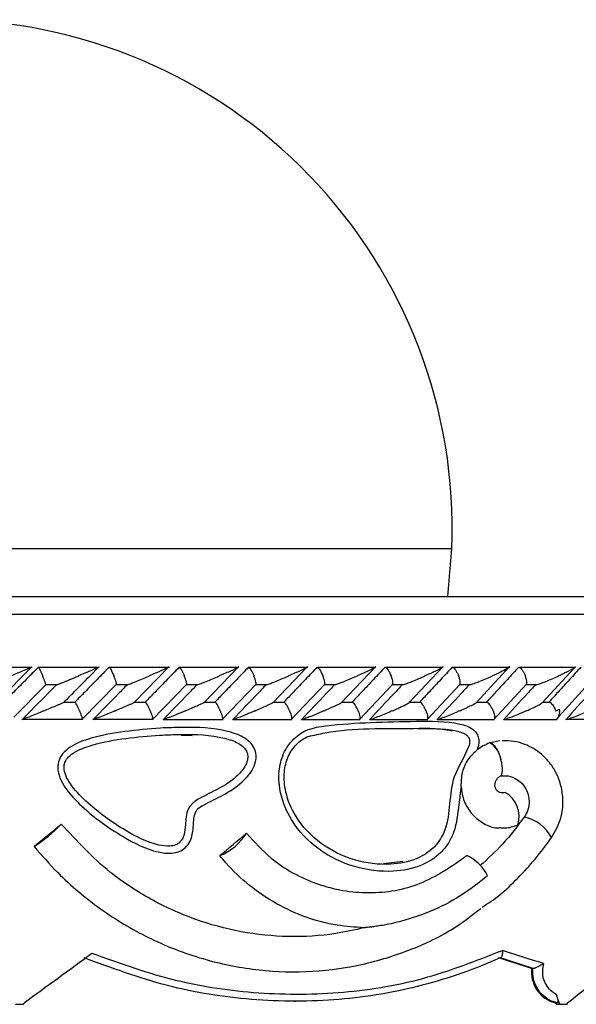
# Model space of a CAD drawing. Header units: millimetres. Extents: x 69 to 135, y 39 to 174.
# Tile 98 of 199: x 73.85 to 75.43, y 121.7 to 124.5. Entities that reach past the tile are written whole.
import ezdxf

# ---------------------------------------------------------------- set-up
doc = ezdxf.new("R2010")
doc.units = ezdxf.units.MM

msp = doc.modelspace()

# ---------------------------------------------------------------- linework, layer by layer
at = {"color": 1, "linetype": 'Continuous', "lineweight": 25}
for p, q in [((72.07496, 122.99899), (75.07939, 122.99899)), ((69.37329, 122.81225), (78.14189, 122.81225))]:
    msp.add_line(p, q, dxfattribs=at)
at = {"color": 7, "linetype": 'Continuous', "lineweight": 25}
for p, q in [((75.06779, 122.86225), (75.07939, 122.99899)), ((69.41912, 122.86225), (78.09189, 122.86225)), ((73.88676, 122.66057), (73.71295, 122.66057)), ((73.87576, 122.65197), (73.88646, 122.66276)), ((74.0773, 122.66083), (73.90434, 122.66083)), ((74.05089, 122.6365), (74.07685, 122.66279)), ((74.27693, 122.66082), (74.10558, 122.66082)), ((74.17686, 122.56173), (74.27633, 122.66355)), ((74.47447, 122.66081), (74.30477, 122.66081)), ((74.3753, 122.56166), (74.4739, 122.66365)), ((74.66992, 122.66078), (74.50195, 122.66078)), ((74.57157, 122.56149), (74.6694, 122.66376)), ((74.86332, 122.66073), (74.69711, 122.66073)), ((74.76567, 122.56121), (74.86287, 122.66389)), ((75.05468, 122.66068), (74.89029, 122.66068)), ((74.95785, 122.56109), (75.05429, 122.66406)), ((75.2439, 122.66062), (75.08144, 122.66062)), ((75.14785, 122.56084), (75.24362, 122.66422)), ((75.431, 122.66057), (75.27056, 122.66057)), ((75.3357, 122.56052), (75.42597, 122.65907)), ((73.8347, 122.51996), (73.92573, 122.6117)), ((73.92563, 122.61283), (73.95964, 122.61283)), ((74.02853, 122.51282), (74.12705, 122.61314)), ((74.12692, 122.61277), (74.16, 122.61277)), ((74.22873, 122.51286), (74.32624, 122.61319)), ((74.32605, 122.61271), (74.35849, 122.61271)), ((74.42683, 122.51289), (74.52334, 122.61324)), ((74.52307, 122.61265), (74.55496, 122.61265)), ((74.62285, 122.51294), (74.71836, 122.61331)), ((74.71798, 122.61259), (74.74949, 122.61259)), ((74.81679, 122.51299), (74.91132, 122.61339)), ((74.91079, 122.61255), (74.94183, 122.61255)), ((75.00867, 122.51307), (75.10221, 122.61349)), ((75.10151, 122.61252), (75.13226, 122.61252)), ((75.19848, 122.51316), (75.29101, 122.61361)), ((75.2901, 122.6125), (75.32064, 122.6125)), ((75.38321, 122.52162), (75.46746, 122.61421)), ((74.00965, 122.56172), (73.97663, 122.56172)), ((74.20983, 122.5617), (74.17731, 122.5617)), ((74.40798, 122.56168), (74.37591, 122.56168)), ((74.60413, 122.56163), (74.57228, 122.56163)), ((74.79829, 122.56158), (74.76659, 122.56158)), ((74.99043, 122.56152), (74.95873, 122.56152)), ((75.18055, 122.56146), (75.14891, 122.56146)), ((75.35806, 122.5614), (75.33706, 122.5614)), ((73.85786, 122.51366), (74.03108, 122.51366)), ((74.05961, 122.5136), (74.23122, 122.5136)), ((74.25927, 122.51354), (74.42922, 122.51354)), ((74.45687, 122.51349), (74.62511, 122.51349)), ((74.65245, 122.51345), (74.8189, 122.51345)), ((74.84599, 122.51342), (75.01061, 122.51342)), ((75.03752, 122.5134), (75.20021, 122.5134)), ((75.22707, 122.5134), (75.37719, 122.5134)), ((75.4045, 122.51366), (75.56224, 122.51366)), ((74.31035, 122.4682), (74.34109, 122.46802)), ((75.18757, 122.44725), (75.18605, 122.44672)), ((75.21513, 122.45234), (75.18757, 122.44725)), ((74.93957, 122.10963), (74.88492, 122.10354)), ((75.30925, 121.80591), (75.30525, 121.80591)), ((75.30925, 121.80591), (75.30989, 121.80587)), ((73.83962, 121.70425), (73.86284, 121.70425)), ((74.62983, 121.71302), (74.63456, 121.71302)), ((75.37871, 121.70862), (75.37409, 121.70862)), ((75.37561, 121.70425), (75.38513, 121.70425)), ((75.38513, 121.70425), (75.40646, 121.70425))]:
    msp.add_line(p, q, dxfattribs=at)
at = {"color": 7, "linetype": 'Continuous', "lineweight": 25, "flags": 128}
msp.add_lwpolyline([(75.38305, 122.52421), (75.38319, 122.52359), (75.38331, 122.52251), (75.3832, 122.5216), (75.38287, 122.52088), (75.38231, 122.52036), (75.38176, 122.52011)], dxfattribs=at)
at = {"color": 7, "linetype": 'Continuous', "lineweight": 25}
for centre, radius, start, end in [((73.63246, 123.05255), 1.44792, 357.87986, 90), ((75.35166, 122.53512), 0.03352, 319.5892, 12.36194), ((75.1535, 122.3898), 0.06557, 8.23164, 60.23984), ((75.18977, 122.23708), 0.08007, 343.17163, 59.51265), ((73.674, 122.49756), 0.40846, 302.41229, 316.41373), ((74.3581, 122.27681), 0.1628, 292.72886, 327.77019), ((73.89264, 122.15367), 0.000974, 270.72883, 287.29551), ((74.41997, 122.13125), 0.00471, 270.45274, 282.6558), ((75.07374, 122.01839), 0.11813, 25.30142, 66.34213)]:
    msp.add_arc(centre, radius, start, end, dxfattribs=at)
at = {"color": 1, "linetype": 'Continuous', "lineweight": 25}
msp.add_arc((75.26097, 122.12338), 0.11494, 28.16656, 78.25684, dxfattribs=at)
at = {"color": 7, "linetype": 'Continuous', "lineweight": 25}
for centre, major_axis, ratio, start_param, end_param in [((73.56689, 122.18433), (4.57267, 3.73262), 0.0390814, 4.7517651, 4.7686937), ((73.56689, 122.15826), (4.56085, 3.72985), 0.0964057, 4.8212847, 4.8381792), ((73.56689, 122.28325), (4.55946, 3.32399), 0.113349, 4.6949714, 4.7372749), ((73.56689, 122.02078), (4.53415, -1.34453), 0.065465, 1.1968173, 1.2190342), ((73.56124, 122.02255), (4.55414, -1.35046), 0.065465, 1.1961923, 1.218341), ((73.56689, 122.04168), (4.57415, -1.35042), 0.0652248, 1.1921675, 1.2197244), ((73.56689, 122.28325), (4.48808, 3.11066), 0.2853221, 4.9312493, 4.9735528), ((73.56689, 123.79962), (-4.47601, 12.23605), 0.0773575, 4.5120745, 4.5144744), ((73.56689, 124.28258), (4.46743, 15.06544), 0.065465, 4.559843, 4.5601377), ((73.56689, 123.79962), (-4.43688, 12.12907), 0.0773575, 4.5105419, 4.5109079), ((73.56689, 124.28258), (3.91256, 15.05567), 0.1574943, 4.5813384, 4.5816331)]:
    msp.add_ellipse(centre, major_axis=major_axis, ratio=ratio, start_param=start_param, end_param=end_param, dxfattribs=at)
for points, knots in [([(73.78706, 122.56259), (73.79523, 122.57083), (73.82477, 122.60064), (73.85432, 122.63042), (73.87569, 122.65196)], [0, 0, 0, 0, 0.276554, 1, 1, 1, 1]), ([(73.90489, 122.66163), (73.8934, 122.65003), (73.87008, 122.62649), (73.83731, 122.59347), (73.81603, 122.57207), (73.80661, 122.56259)], [0, 0, 0, 0, 0.35115117, 0.71273046, 1, 1, 1, 1]), ([(73.88528, 122.66163), (73.88531, 122.66163), (73.88539, 122.66163), (73.88479, 122.66131), (73.8822, 122.66012), (73.87398, 122.65653), (73.86023, 122.65068), (73.84318, 122.64351), (73.83232, 122.63897), (73.8268, 122.63667), (73.82671, 122.63663)], [0, 0, 0, 0, 0.0165238, 0.0607599, 0.1238643, 0.2334907, 0.5249066, 0.7588878, 0.9964209, 1, 1, 1, 1]), ([(73.90489, 122.66163), (73.90504, 122.66155), (73.90545, 122.66131), (73.90695, 122.6589), (73.9095, 122.65395), (73.91277, 122.64691), (73.91544, 122.64078), (73.91687, 122.63734), (73.91713, 122.63671), (73.91717, 122.63663)], [0, 0, 0, 0, 0.1152876, 0.3056928, 0.5012945, 0.7256607, 0.9501903, 0.9934623, 1, 1, 1, 1]), ([(74.10584, 122.66163), (74.09444, 122.65), (74.07141, 122.62651), (74.03898, 122.59349), (74.01795, 122.57212), (74.00857, 122.56259)], [0, 0, 0, 0, 0.35217282, 0.71132214, 1, 1, 1, 1]), ([(74.07558, 122.66163), (74.07563, 122.66161), (74.0757, 122.66158), (74.07507, 122.6612), (74.07293, 122.66012), (74.06735, 122.65759), (74.05518, 122.65222), (74.03865, 122.64514), (74.0246, 122.63921), (74.01854, 122.63667), (74.01846, 122.63663)], [0, 0, 0, 0, 0.04400332, 0.05653671, 0.11821519, 0.24857682, 0.37792075, 0.73392978, 0.99642242, 1, 1, 1, 1]), ([(74.10584, 122.66163), (74.10587, 122.66163), (74.10621, 122.66161), (74.10729, 122.66059), (74.10968, 122.65684), (74.11284, 122.65088), (74.11614, 122.64386), (74.11831, 122.63884), (74.11919, 122.63671), (74.11922, 122.63663)], [0, 0, 0, 0, 0.0163526, 0.2068853, 0.3985563, 0.5994369, 0.8309784, 0.9934912, 1, 1, 1, 1]), ([(74.30474, 122.66163), (74.29344, 122.64999), (74.27061, 122.62645), (74.23851, 122.59344), (74.2177, 122.57208), (74.20847, 122.56259)], [0, 0, 0, 0, 0.3526578, 0.712618, 1, 1, 1, 1]), ([(74.27473, 122.66126), (74.2742, 122.66096), (74.2726, 122.66004), (74.26725, 122.65751), (74.25567, 122.65223), (74.23945, 122.64515), (74.22551, 122.63919), (74.21954, 122.63667), (74.21946, 122.63663)], [0, 0, 0, 0, 0.0654565, 0.1993054, 0.3322258, 0.7173165, 0.9961643, 1, 1, 1, 1]), ([(74.30474, 122.66163), (74.30503, 122.66154), (74.30581, 122.66131), (74.30787, 122.65889), (74.31098, 122.65394), (74.31465, 122.64691), (74.31743, 122.64077), (74.31888, 122.63734), (74.31914, 122.63671), (74.31917, 122.63663)], [0, 0, 0, 0, 0.1157193, 0.3057848, 0.5011841, 0.7257034, 0.9503894, 0.9934944, 1, 1, 1, 1]), ([(74.5016, 122.66163), (74.49041, 122.64997), (74.46778, 122.62641), (74.43602, 122.5934), (74.41543, 122.57205), (74.40632, 122.56259)], [0, 0, 0, 0, 0.353118, 0.7135378, 1, 1, 1, 1]), ([(74.47219, 122.66163), (74.47229, 122.66163), (74.4726, 122.66162), (74.47216, 122.66118), (74.46915, 122.65942), (74.46206, 122.65599), (74.44524, 122.64825), (74.43021, 122.64171), (74.41845, 122.63667), (74.41837, 122.63663)], [0, 0, 0, 0, 0.0233372, 0.0734534, 0.134696, 0.3255557, 0.4727871, 0.9964169, 1, 1, 1, 1]), ([(74.5016, 122.66163), (74.50196, 122.66154), (74.50292, 122.66131), (74.50525, 122.65889), (74.50862, 122.65394), (74.51248, 122.6469), (74.51531, 122.64077), (74.51675, 122.63734), (74.51701, 122.63671), (74.51704, 122.63663)], [0, 0, 0, 0, 0.1158184, 0.3058612, 0.5011626, 0.7257217, 0.9504351, 0.9934877, 1, 1, 1, 1]), ([(74.69645, 122.66163), (74.68535, 122.64996), (74.66295, 122.62639), (74.63151, 122.59337), (74.61115, 122.57203), (74.60214, 122.56259)], [0, 0, 0, 0, 0.3535567, 0.7141008, 1, 1, 1, 1]), ([(74.66735, 122.66163), (74.66743, 122.66163), (74.66768, 122.66164), (74.66783, 122.66146), (74.66701, 122.66077), (74.66375, 122.65886), (74.65742, 122.65568), (74.6416, 122.64819), (74.62692, 122.64169), (74.61528, 122.63667), (74.6152, 122.63663)], [0, 0, 0, 0, 0.0130674, 0.0440076, 0.1002163, 0.1663373, 0.3297163, 0.4739212, 0.9964077, 1, 1, 1, 1]), ([(74.69645, 122.66163), (74.6965, 122.66163), (74.69722, 122.66161), (74.69898, 122.66058), (74.70224, 122.65683), (74.70609, 122.65087), (74.70974, 122.64386), (74.71195, 122.63883), (74.71282, 122.63671), (74.71285, 122.63663)], [0, 0, 0, 0, 0.0167365, 0.2070579, 0.3985306, 0.5993278, 0.8310444, 0.9935031, 1, 1, 1, 1]), ([(74.88927, 122.66163), (74.8783, 122.64997), (74.85615, 122.62641), (74.82504, 122.5934), (74.80487, 122.57205), (74.79594, 122.56259)], [0, 0, 0, 0, 0.3533437, 0.7136737, 1, 1, 1, 1]), ([(74.86043, 122.66163), (74.86045, 122.66163), (74.86083, 122.66165), (74.86114, 122.66146), (74.86001, 122.66045), (74.85499, 122.65748), (74.84386, 122.65196), (74.82794, 122.64456), (74.81615, 122.63933), (74.81006, 122.63667), (74.80998, 122.63663)], [0, 0, 0, 0, 0.0028265, 0.0509674, 0.1103283, 0.2077991, 0.4531741, 0.7216456, 0.9964137, 1, 1, 1, 1]), ([(74.88927, 122.66163), (74.88934, 122.66163), (74.89017, 122.66161), (74.89216, 122.66059), (74.89569, 122.65683), (74.89974, 122.65088), (74.90349, 122.64386), (74.90571, 122.63883), (74.90656, 122.63671), (74.90659, 122.63663)], [0, 0, 0, 0, 0.01663847, 0.20700183, 0.3985208, 0.59935236, 0.83102275, 0.99348856, 1, 1, 1, 1]), ([(75.08007, 122.66163), (75.06924, 122.65), (75.04738, 122.6265), (75.01659, 122.59348), (74.99661, 122.57209), (74.98773, 122.56259)], [0, 0, 0, 0, 0.352468, 0.7122434, 1, 1, 1, 1]), ([(75.05141, 122.66163), (75.05167, 122.66161), (75.05224, 122.66157), (75.0519, 122.66091), (75.04946, 122.65913), (75.03957, 122.65365), (75.02297, 122.64573), (75.00845, 122.63917), (75.00276, 122.63667), (75.00269, 122.63663)], [0, 0, 0, 0, 0.0388447, 0.0847982, 0.1629264, 0.3126956, 0.7369098, 0.9964151, 1, 1, 1, 1]), ([(75.08007, 122.66163), (75.08062, 122.66154), (75.0821, 122.66131), (75.08521, 122.65889), (75.08932, 122.65394), (75.09365, 122.64691), (75.09658, 122.64078), (75.09798, 122.63734), (75.09823, 122.63671), (75.09826, 122.63663)], [0, 0, 0, 0, 0.1156348, 0.305773, 0.5012392, 0.725697, 0.950335, 0.9934756, 1, 1, 1, 1]), ([(75.26881, 122.66163), (75.25814, 122.65003), (75.23656, 122.62659), (75.20611, 122.59358), (75.18631, 122.57216), (75.17747, 122.56259)], [0, 0, 0, 0, 0.3515764, 0.7104353, 1, 1, 1, 1]), ([(75.24029, 122.66163), (75.24052, 122.66162), (75.24112, 122.66161), (75.24124, 122.66113), (75.2397, 122.65969), (75.23246, 122.65526), (75.21655, 122.64726), (75.2015, 122.64029), (75.19339, 122.63667), (75.19331, 122.63663)], [0, 0, 0, 0, 0.0273761, 0.0721438, 0.14188, 0.2690952, 0.6203491, 0.9964212, 1, 1, 1, 1]), ([(75.26881, 122.66163), (75.26943, 122.66155), (75.27108, 122.66131), (75.27443, 122.6589), (75.27877, 122.65394), (75.28324, 122.64691), (75.28617, 122.64078), (75.28756, 122.63734), (75.2878, 122.63671), (75.28784, 122.63663)], [0, 0, 0, 0, 0.11537263, 0.30571916, 0.50127211, 0.72566562, 0.95023168, 0.99347715, 1, 1, 1, 1]), ([(75.44497, 122.66163), (75.43445, 122.65003), (75.41311, 122.62649), (75.38303, 122.59347), (75.36342, 122.57207), (75.35474, 122.56259)], [0, 0, 0, 0, 0.3511478, 0.7127269, 1, 1, 1, 1]), ([(75.42757, 122.66052), (75.42754, 122.66046), (75.42718, 122.65984), (75.42192, 122.65641), (75.41148, 122.65072), (75.39674, 122.6435), (75.38699, 122.63897), (75.3819, 122.63667), (75.38183, 122.63663)], [0, 0, 0, 0, 0.0143398, 0.1376553, 0.4655128, 0.7287333, 0.9959732, 1, 1, 1, 1]), ([(73.92563, 122.61301), (73.92555, 122.61348), (73.92535, 122.61472), (73.92384, 122.6194), (73.92132, 122.62634), (73.91888, 122.63249), (73.91746, 122.63593), (73.9172, 122.63655), (73.91717, 122.63663)], [0, 0, 0, 0, 0.1490168, 0.388903, 0.6639232, 0.9391459, 0.9920121, 1, 1, 1, 1]), ([(73.95964, 122.61276), (73.96042, 122.61305), (73.96352, 122.61421), (73.97517, 122.61884), (73.99415, 122.62655), (74.01023, 122.6332), (74.01838, 122.6366), (74.01846, 122.63663)], [0, 0, 0, 0, 0.0550466, 0.219239, 0.5991045, 0.9959912, 1, 1, 1, 1]), ([(73.97803, 122.56259), (73.98612, 122.57079), (74.0104, 122.59539), (74.03462, 122.62001), (74.05078, 122.63643)], [0, 0, 0, 0, 0.3330741, 1, 1, 1, 1]), ([(74.12688, 122.6133), (74.12687, 122.6137), (74.12684, 122.61488), (74.12561, 122.61942), (74.1233, 122.62634), (74.12093, 122.6325), (74.11951, 122.63593), (74.11926, 122.63655), (74.11922, 122.63663)], [0, 0, 0, 0, 0.12623168, 0.37240603, 0.65493786, 0.93766125, 0.99180522, 1, 1, 1, 1]), ([(74.15675, 122.61163), (74.15699, 122.61167), (74.15754, 122.61177), (74.16037, 122.61273), (74.16692, 122.61517), (74.18509, 122.62234), (74.20374, 122.63003), (74.21759, 122.63585), (74.21938, 122.6366), (74.21946, 122.63663)], [0, 0, 0, 0, 0.04278498, 0.1003703, 0.19382677, 0.38606057, 0.9205405, 0.99640579, 1, 1, 1, 1]), ([(74.32607, 122.61335), (74.32611, 122.61373), (74.32625, 122.6149), (74.32525, 122.61942), (74.32316, 122.62634), (74.32086, 122.6325), (74.31946, 122.63593), (74.31921, 122.63655), (74.31917, 122.63663)], [0, 0, 0, 0, 0.1220816, 0.369333, 0.6532992, 0.9374685, 0.9917701, 1, 1, 1, 1]), ([(74.35513, 122.61163), (74.35541, 122.61167), (74.35607, 122.61177), (74.35907, 122.61273), (74.36584, 122.61518), (74.38424, 122.62237), (74.40283, 122.63005), (74.41653, 122.63586), (74.41829, 122.6366), (74.41837, 122.63663)], [0, 0, 0, 0, 0.0429576, 0.1007641, 0.1945184, 0.3871918, 0.9215814, 0.9963955, 1, 1, 1, 1]), ([(74.52316, 122.6134), (74.52326, 122.61378), (74.52355, 122.61493), (74.5228, 122.61943), (74.52093, 122.62634), (74.51872, 122.6325), (74.51733, 122.63593), (74.51708, 122.63655), (74.51704, 122.63663)], [0, 0, 0, 0, 0.1174936, 0.3659568, 0.6514854, 0.9371972, 0.9917348, 1, 1, 1, 1]), ([(74.55148, 122.61163), (74.5518, 122.61167), (74.55256, 122.61177), (74.55571, 122.61273), (74.56265, 122.61517), (74.5751, 122.61998), (74.59346, 122.62741), (74.60735, 122.63326), (74.61512, 122.6366), (74.6152, 122.63663)], [0, 0, 0, 0, 0.04274497, 0.10046819, 0.19393479, 0.3857687, 0.64864562, 0.99640796, 1, 1, 1, 1]), ([(74.71818, 122.61347), (74.71832, 122.61382), (74.71877, 122.61497), (74.71827, 122.61943), (74.71663, 122.62634), (74.7145, 122.6325), (74.71313, 122.63593), (74.71288, 122.63655), (74.71285, 122.63663)], [0, 0, 0, 0, 0.1122851, 0.3622066, 0.6494174, 0.9368436, 0.9916904, 1, 1, 1, 1]), ([(74.7495, 122.61252), (74.75055, 122.61285), (74.75419, 122.61399), (74.7661, 122.61842), (74.78548, 122.62617), (74.80145, 122.63292), (74.8099, 122.6366), (74.80998, 122.63663)], [0, 0, 0, 0, 0.06334, 0.218734, 0.57402651, 0.99604349, 1, 1, 1, 1]), ([(74.91114, 122.61355), (74.91132, 122.61388), (74.91191, 122.615), (74.91164, 122.61943), (74.91025, 122.62634), (74.90821, 122.6325), (74.90687, 122.63593), (74.90662, 122.63655), (74.90659, 122.63663)], [0, 0, 0, 0, 0.1055001, 0.3573925, 0.6467398, 0.9363102, 0.9916112, 1, 1, 1, 1]), ([(74.94184, 122.61245), (74.94202, 122.6125), (74.94373, 122.61295), (74.9504, 122.61526), (74.9628, 122.61991), (74.98131, 122.62741), (74.99498, 122.63326), (75.00261, 122.6366), (75.00269, 122.63663)], [0, 0, 0, 0, 0.0118539, 0.1141855, 0.3242891, 0.6128394, 0.9960436, 1, 1, 1, 1]), ([(75.10204, 122.61365), (75.10224, 122.61395), (75.10296, 122.61505), (75.10293, 122.61944), (75.10178, 122.62633), (75.09985, 122.6325), (75.09854, 122.63593), (75.09829, 122.63655), (75.09826, 122.63663)], [0, 0, 0, 0, 0.0969531, 0.3513357, 0.6433739, 0.9356357, 0.9915416, 1, 1, 1, 1]), ([(75.12839, 122.61163), (75.12885, 122.61168), (75.12993, 122.61177), (75.13358, 122.61274), (75.14111, 122.61521), (75.16038, 122.62245), (75.17859, 122.63014), (75.1917, 122.63591), (75.19323, 122.6366), (75.19331, 122.63663)], [0, 0, 0, 0, 0.0433016, 0.1010486, 0.1950067, 0.3888649, 0.9279878, 0.996409, 1, 1, 1, 1]), ([(75.29085, 122.61376), (75.29106, 122.61403), (75.29191, 122.61511), (75.2921, 122.61944), (75.2912, 122.62632), (75.28939, 122.6325), (75.28811, 122.63593), (75.28787, 122.63655), (75.28784, 122.63663)], [0, 0, 0, 0, 0.0866125, 0.344038, 0.6392937, 0.934751, 0.9914293, 1, 1, 1, 1]), ([(75.31661, 122.61163), (75.31711, 122.61167), (75.31828, 122.61177), (75.32203, 122.61273), (75.32967, 122.61517), (75.34898, 122.62237), (75.36712, 122.63005), (75.38013, 122.63587), (75.38175, 122.6366), (75.38183, 122.63663)], [0, 0, 0, 0, 0.0427802, 0.1000579, 0.1932239, 0.3855004, 0.9231067, 0.9964099, 1, 1, 1, 1]), ([(73.95633, 122.61163), (73.94818, 122.60339), (73.91556, 122.57036), (73.88287, 122.53735), (73.85834, 122.51259)], [0, 0, 0, 0, 0.2496849, 1, 1, 1, 1]), ([(74.15675, 122.61163), (74.14867, 122.60336), (74.11639, 122.57034), (74.08403, 122.53733), (74.05977, 122.51259)], [0, 0, 0, 0, 0.2504741, 1, 1, 1, 1]), ([(74.35513, 122.61163), (74.34711, 122.60335), (74.31517, 122.57033), (74.28313, 122.53732), (74.25913, 122.51259)], [0, 0, 0, 0, 0.2509727, 1, 1, 1, 1]), ([(74.55148, 122.61163), (74.54354, 122.60334), (74.51193, 122.57033), (74.48021, 122.53731), (74.45645, 122.51259)], [0, 0, 0, 0, 0.2511537, 1, 1, 1, 1]), ([(74.74581, 122.61163), (74.73796, 122.60335), (74.70668, 122.57034), (74.67527, 122.53732), (74.65175, 122.51259)], [0, 0, 0, 0, 0.2510146, 1, 1, 1, 1]), ([(74.93812, 122.61163), (74.93037, 122.60337), (74.89943, 122.57037), (74.86834, 122.53735), (74.84504, 122.51259)], [0, 0, 0, 0, 0.2502478, 1, 1, 1, 1]), ([(75.12839, 122.61163), (75.12076, 122.6034), (75.09015, 122.57041), (75.05939, 122.53738), (75.03629, 122.51259)], [0, 0, 0, 0, 0.2493406, 1, 1, 1, 1]), ([(75.31661, 122.61163), (75.3091, 122.60345), (75.27883, 122.57046), (75.2484, 122.53743), (75.22551, 122.51259)], [0, 0, 0, 0, 0.2479573, 1, 1, 1, 1]), ([(75.4919, 122.61163), (75.48448, 122.60339), (75.45477, 122.57036), (75.42481, 122.53735), (75.40233, 122.51259)], [0, 0, 0, 0, 0.2496857, 1, 1, 1, 1]), ([(73.92015, 122.53759), (73.92023, 122.53763), (73.92626, 122.54013), (73.94049, 122.54607), (73.9573, 122.5532), (73.96944, 122.55849), (73.97477, 122.56086), (73.97633, 122.56163), (73.97663, 122.56178)], [0, 0, 0, 0, 0.0039125, 0.2894685, 0.6885787, 0.8270361, 0.9665343, 1, 1, 1, 1]), ([(74.02143, 122.53759), (74.0214, 122.53767), (74.02013, 122.54074), (74.01747, 122.54683), (74.01379, 122.55456), (74.01098, 122.55982), (74.01001, 122.56103), (74.00964, 122.56148)], [0, 0, 0, 0, 0.007724, 0.2891416, 0.5709319, 0.8403397, 1, 1, 1, 1]), ([(74.12218, 122.53759), (74.12226, 122.53762), (74.13412, 122.54263), (74.14946, 122.54912), (74.16696, 122.55685), (74.17453, 122.56032), (74.17796, 122.56209), (74.17862, 122.56254), (74.17848, 122.56258), (74.17843, 122.56259)], [0, 0, 0, 0, 0.0035857, 0.5254246, 0.6761119, 0.8677238, 0.930426, 0.9767148, 1, 1, 1, 1]), ([(74.2224, 122.53759), (74.22236, 122.53767), (74.22108, 122.54073), (74.2184, 122.54684), (74.2145, 122.55456), (74.21143, 122.55981), (74.21026, 122.56101), (74.20982, 122.56146)], [0, 0, 0, 0, 0.0077403, 0.2898607, 0.5723808, 0.8423253, 1, 1, 1, 1]), ([(74.32209, 122.53759), (74.32217, 122.53762), (74.33389, 122.5426), (74.34892, 122.54906), (74.36531, 122.55651), (74.37222, 122.55976), (74.37478, 122.56116), (74.37545, 122.56152)], [0, 0, 0, 0, 0.00401284, 0.58413496, 0.74923795, 0.93524819, 1, 1, 1, 1]), ([(74.42127, 122.53759), (74.42124, 122.53767), (74.41997, 122.54073), (74.41724, 122.54684), (74.41315, 122.55456), (74.40984, 122.5598), (74.40847, 122.56099), (74.40797, 122.56142)], [0, 0, 0, 0, 0.0077527, 0.290912, 0.5744502, 0.8453336, 1, 1, 1, 1]), ([(74.51993, 122.53759), (74.52001, 122.53762), (74.5316, 122.54257), (74.54632, 122.54902), (74.5622, 122.55644), (74.56875, 122.55963), (74.57113, 122.56103), (74.5717, 122.56137)], [0, 0, 0, 0, 0.0040617, 0.5883445, 0.7522643, 0.940192, 1, 1, 1, 1]), ([(74.61808, 122.53759), (74.61805, 122.53767), (74.61678, 122.54073), (74.61403, 122.54685), (74.60976, 122.55456), (74.60622, 122.55977), (74.60467, 122.56095), (74.60412, 122.56138)], [0, 0, 0, 0, 0.007799, 0.2923491, 0.5773051, 0.8494787, 1, 1, 1, 1]), ([(74.71571, 122.53759), (74.71579, 122.53762), (74.72152, 122.5401), (74.73524, 122.54612), (74.75033, 122.55308), (74.76131, 122.55851), (74.76421, 122.56023), (74.76575, 122.56114)], [0, 0, 0, 0, 0.00410226, 0.2977575, 0.72398057, 0.85339156, 1, 1, 1, 1]), ([(74.81282, 122.53759), (74.81279, 122.53767), (74.81155, 122.54073), (74.80877, 122.54685), (74.80433, 122.55456), (74.80058, 122.55974), (74.79886, 122.56091), (74.79827, 122.56132)], [0, 0, 0, 0, 0.0078415, 0.2940648, 0.5806923, 0.8545152, 1, 1, 1, 1]), ([(74.90942, 122.53759), (74.9095, 122.53762), (74.91388, 122.53952), (74.92243, 122.54334), (74.93711, 122.55005), (74.94914, 122.55594), (74.95673, 122.56001), (74.95786, 122.5609), (74.95797, 122.56099)], [0, 0, 0, 0, 0.0041547, 0.2316275, 0.4614128, 0.8239494, 0.9829858, 1, 1, 1, 1]), ([(75.0055, 122.53759), (75.00547, 122.53767), (75.00426, 122.54074), (75.00145, 122.54684), (74.99687, 122.55455), (74.99292, 122.5597), (74.99104, 122.56086), (74.99041, 122.56126)], [0, 0, 0, 0, 0.0078729, 0.2957721, 0.5840731, 0.8595246, 1, 1, 1, 1]), ([(75.10106, 122.53759), (75.10114, 122.53762), (75.10641, 122.53995), (75.1168, 122.54464), (75.13143, 122.55161), (75.14276, 122.55732), (75.14681, 122.56), (75.14795, 122.56076)], [0, 0, 0, 0, 0.0041869, 0.2864456, 0.5744917, 0.880135, 1, 1, 1, 1]), ([(75.1961, 122.53759), (75.19606, 122.53767), (75.19487, 122.54074), (75.19206, 122.54684), (75.18735, 122.55454), (75.18322, 122.55966), (75.18119, 122.56082), (75.18052, 122.5612)], [0, 0, 0, 0, 0.0079354, 0.2974535, 0.5873955, 0.8644861, 1, 1, 1, 1]), ([(75.29061, 122.53759), (75.29068, 122.53762), (75.29719, 122.54056), (75.30891, 122.54593), (75.32335, 122.55313), (75.33264, 122.55809), (75.3352, 122.56006), (75.33575, 122.56048)], [0, 0, 0, 0, 0.0042253, 0.3642063, 0.668506, 0.9293753, 1, 1, 1, 1]), ([(75.35807, 122.56146), (75.35808, 122.56146), (75.35929, 122.56107), (75.36224, 122.55808), (75.3667, 122.55252), (75.37089, 122.54535), (75.37309, 122.54002), (75.37408, 122.53767), (75.37412, 122.53759)], [0, 0, 0, 0, 0.0032601, 0.2407657, 0.4856468, 0.7673883, 0.9919756, 1, 1, 1, 1]), ([(73.92015, 122.53759), (73.92007, 122.53756), (73.91806, 122.53672), (73.90389, 122.53081), (73.88514, 122.52307), (73.86755, 122.516), (73.86141, 122.51361), (73.85892, 122.51273), (73.8584, 122.51257), (73.85834, 122.51259), (73.85834, 122.51259)], [0, 0, 0, 0, 0.00359018, 0.0880184, 0.62044762, 0.80698145, 0.89776102, 0.95407415, 0.99959873, 1, 1, 1, 1]), ([(74.02143, 122.53759), (74.02146, 122.53751), (74.02273, 122.53445), (74.02516, 122.52834), (74.02788, 122.52064), (74.02941, 122.51552), (74.02945, 122.51437), (74.02946, 122.514)], [0, 0, 0, 0, 0.0079579, 0.2979121, 0.5882641, 0.8656552, 1, 1, 1, 1]), ([(74.12218, 122.53759), (74.12209, 122.53756), (74.12005, 122.5367), (74.10598, 122.53079), (74.08729, 122.52305), (74.06947, 122.51599), (74.06319, 122.51363), (74.06044, 122.51269), (74.05998, 122.51262), (74.05977, 122.51259)], [0, 0, 0, 0, 0.00357707, 0.09016738, 0.62026244, 0.80662753, 0.8975824, 0.95413193, 1, 1, 1, 1]), ([(74.2224, 122.53759), (74.22243, 122.53751), (74.2237, 122.53445), (74.22607, 122.52833), (74.22857, 122.52063), (74.22984, 122.51548), (74.22968, 122.51433), (74.22962, 122.51394)], [0, 0, 0, 0, 0.0079014, 0.296281, 0.5850765, 0.8608787, 1, 1, 1, 1]), ([(74.32209, 122.53759), (74.32201, 122.53756), (74.31386, 122.5341), (74.29963, 122.52812), (74.28126, 122.52065), (74.26928, 122.51596), (74.26284, 122.51362), (74.25995, 122.51269), (74.25938, 122.51262), (74.25913, 122.51259)], [0, 0, 0, 0, 0.0035797, 0.3626843, 0.6223844, 0.8074213, 0.89803, 0.9545555, 1, 1, 1, 1]), ([(74.42127, 122.53759), (74.42131, 122.53751), (74.42256, 122.53444), (74.42488, 122.52833), (74.42716, 122.52062), (74.42816, 122.51545), (74.42779, 122.51428), (74.42766, 122.51388)], [0, 0, 0, 0, 0.0078474, 0.2946072, 0.581775, 0.8559511, 1, 1, 1, 1]), ([(74.51993, 122.53759), (74.51985, 122.53756), (74.51574, 122.53578), (74.50754, 122.53231), (74.49344, 122.52642), (74.47916, 122.52062), (74.46708, 122.51595), (74.46046, 122.51361), (74.45743, 122.51269), (74.45675, 122.51262), (74.45645, 122.51259)], [0, 0, 0, 0, 0.003572, 0.1847824, 0.3645693, 0.6232346, 0.8077193, 0.8981953, 0.9547267, 1, 1, 1, 1]), ([(74.61808, 122.53759), (74.61811, 122.53751), (74.61937, 122.53445), (74.6216, 122.52833), (74.62365, 122.52061), (74.62437, 122.51541), (74.62379, 122.51423), (74.62358, 122.51382)], [0, 0, 0, 0, 0.00779146, 0.29289894, 0.57840539, 0.85098836, 1, 1, 1, 1]), ([(74.71571, 122.53759), (74.71563, 122.53756), (74.70793, 122.53422), (74.69407, 122.52833), (74.67571, 122.52087), (74.66323, 122.51608), (74.65619, 122.51364), (74.653, 122.51273), (74.652, 122.51258), (74.65176, 122.51259), (74.65175, 122.51259)], [0, 0, 0, 0, 0.0035853, 0.3495387, 0.6143774, 0.8037515, 0.8959992, 0.9531938, 0.9992379, 1, 1, 1, 1]), ([(74.81282, 122.53759), (74.81286, 122.53751), (74.81409, 122.53444), (74.81625, 122.52833), (74.81806, 122.52061), (74.81849, 122.51539), (74.81769, 122.5142), (74.81741, 122.51377)], [0, 0, 0, 0, 0.0077571, 0.2914734, 0.5756043, 0.8468733, 1, 1, 1, 1]), ([(74.90942, 122.53759), (74.90934, 122.53756), (74.90757, 122.53678), (74.8941, 122.53091), (74.87568, 122.52318), (74.85693, 122.51605), (74.84975, 122.51364), (74.84643, 122.51272), (74.84533, 122.51258), (74.84504, 122.51259), (74.84504, 122.51259)], [0, 0, 0, 0, 0.0035869, 0.0814944, 0.615822, 0.8044523, 0.8963961, 0.9534614, 0.9995212, 1, 1, 1, 1]), ([(75.0055, 122.53759), (75.00553, 122.53751), (75.00676, 122.53445), (75.00882, 122.52833), (75.01039, 122.52061), (75.01052, 122.51537), (75.00951, 122.51417), (75.00914, 122.51374)], [0, 0, 0, 0, 0.00775774, 0.2904321, 0.57353165, 0.84385569, 1, 1, 1, 1]), ([(75.10106, 122.53759), (75.10098, 122.53756), (75.0991, 122.53672), (75.0857, 122.53083), (75.06735, 122.52308), (75.04855, 122.51601), (75.04127, 122.51362), (75.0378, 122.51271), (75.03665, 122.51259), (75.03629, 122.51259), (75.03629, 122.51259)], [0, 0, 0, 0, 0.00358601, 0.08779579, 0.61904889, 0.80603762, 0.89725899, 0.95395376, 0.99987284, 1, 1, 1, 1]), ([(75.1961, 122.53759), (75.19613, 122.53751), (75.19732, 122.53445), (75.1993, 122.52834), (75.20061, 122.52062), (75.20044, 122.51536), (75.19922, 122.51416), (75.19877, 122.51372)], [0, 0, 0, 0, 0.00774082, 0.289725, 0.57209778, 0.84185853, 1, 1, 1, 1]), ([(75.29061, 122.53759), (75.29053, 122.53756), (75.28289, 122.53412), (75.26923, 122.52818), (75.25081, 122.5207), (75.23817, 122.51599), (75.23076, 122.51362), (75.22716, 122.51271), (75.2259, 122.51259), (75.22551, 122.51259), (75.22551, 122.51259)], [0, 0, 0, 0, 0.003574, 0.3591742, 0.6213654, 0.8073471, 0.897966, 0.9542567, 0.9998289, 1, 1, 1, 1]), ([(75.37412, 122.53759), (75.37419, 122.53762), (75.37773, 122.53907), (75.3811, 122.5407), (75.3844, 122.5423)], [0, 0, 0, 0, 0.0216475, 1, 1, 1, 1]), ([(75.46749, 122.53759), (75.46742, 122.53756), (75.46559, 122.53672), (75.45253, 122.53082), (75.43445, 122.52306), (75.41542, 122.516), (75.40787, 122.51361), (75.40413, 122.51273), (75.40278, 122.51257), (75.40234, 122.51259), (75.40233, 122.51259)], [0, 0, 0, 0, 0.0035751, 0.0880135, 0.6204447, 0.8069761, 0.8977529, 0.9540805, 0.9995869, 1, 1, 1, 1]), ([(75.10558, 122.32304), (75.1032, 122.3061), (75.0971, 122.26252), (75.09147, 122.20036), (75.06675, 122.15605), (75.03677, 122.1231), (74.98884, 122.0933), (74.90367, 122.07659), (74.80125, 122.08956), (74.69806, 122.13903), (74.62511, 122.21518), (74.59076, 122.29608), (74.58513, 122.3622), (74.59855, 122.41744), (74.62733, 122.45969), (74.67066, 122.48811), (74.78992, 122.50511), (74.93373, 122.50701), (75.06835, 122.50955), (75.12254, 122.4949), (75.13945, 122.48585), (75.1506, 122.4731), (75.15566, 122.45979), (75.15628, 122.44358), (75.15275, 122.43302), (75.15064, 122.42669)], [0, 0, 0, 0, 0.0330518, 0.0850246, 0.1182272, 0.1295692, 0.1729854, 0.2282614, 0.3019746, 0.3764127, 0.4509845, 0.5022606, 0.5433789, 0.5765272, 0.6099051, 0.6401982, 0.6753673, 0.8459882, 0.9313246, 0.9456894, 0.9601581, 0.9693783, 0.9786291, 0.987196, 1, 1, 1, 1]), ([(74.25138, 122.48865), (74.27224, 122.48952), (74.33604, 122.49216), (74.41601, 122.48882), (74.48003, 122.4684), (74.50528, 122.45054), (74.5186, 122.43262), (74.52406, 122.41279), (74.5222, 122.39051), (74.51014, 122.36298), (74.47918, 122.32883), (74.43118, 122.29777), (74.38591, 122.27767), (74.35745, 122.26093), (74.34483, 122.23802), (74.34623, 122.2064), (74.34006, 122.17219), (74.3238, 122.14871), (74.30475, 122.13695), (74.27775, 122.13158), (74.22141, 122.13925), (74.13329, 122.18383), (74.04478, 122.24769), (73.98693, 122.30806), (73.96471, 122.34679), (73.95834, 122.3738), (73.96246, 122.39772), (73.97414, 122.41812), (74.00374, 122.4431), (74.0649, 122.46473), (74.15159, 122.48064), (74.21766, 122.48595), (74.25138, 122.48865)], [0, 0, 0, 0, 0.0431554, 0.13198, 0.1642997, 0.1810662, 0.195184, 0.2093572, 0.2220218, 0.2400838, 0.2698024, 0.3156679, 0.356896, 0.3736741, 0.3815961, 0.4091126, 0.4362746, 0.4511752, 0.4662246, 0.481189, 0.5072264, 0.5818164, 0.6810476, 0.7305638, 0.7510552, 0.7717559, 0.7856652, 0.7995845, 0.8188939, 0.8634742, 0.9303227, 1, 1, 1, 1]), ([(74.67174, 122.46507), (74.67124, 122.46486), (74.65893, 122.4598), (74.6357, 122.44391), (74.61185, 122.40814), (74.60039, 122.36022), (74.60556, 122.30077), (74.63707, 122.22647), (74.70483, 122.15556), (74.80128, 122.10916), (74.8968, 122.09694), (74.97505, 122.11218), (75.01817, 122.13898), (75.04436, 122.16795), (75.06626, 122.2082), (75.07286, 122.27456), (75.08062, 122.35794), (75.11735, 122.40864), (75.12959, 122.4453), (75.1294, 122.45532), (75.12677, 122.46244), (75.1201, 122.47004), (75.10783, 122.47636), (75.05833, 122.48972), (74.9275, 122.48558), (74.78586, 122.49115), (74.68731, 122.46863), (74.67174, 122.46507)], [0, 0, 0, 0, 0.0010843, 0.0265645, 0.0542207, 0.0834321, 0.1207379, 0.1682395, 0.2382567, 0.3087962, 0.3786108, 0.429995, 0.4689068, 0.478846, 0.507998, 0.5570198, 0.6073038, 0.6676993, 0.677381, 0.6821408, 0.6868188, 0.6919971, 0.702403, 0.7148293, 0.7978255, 0.9680747, 1, 1, 1, 1]), ([(74.9828, 122.4868), (74.992, 122.4872), (75.01503, 122.48822), (75.04714, 122.4868), (75.0698, 122.48291), (75.079, 122.48133)], [0, 0, 0, 0, 0.2830535, 0.709151, 1, 1, 1, 1]), ([(74.24952, 122.46869), (74.21751, 122.46611), (74.15321, 122.46092), (74.07288, 122.44655), (74.02292, 122.42927), (73.99975, 122.4153), (73.98803, 122.4056), (73.9794, 122.391), (73.97651, 122.37395), (73.9818, 122.35319), (74.00141, 122.3194), (74.05616, 122.26244), (74.14026, 122.20158), (74.22296, 122.15922), (74.27315, 122.15188), (74.2938, 122.15575), (74.30694, 122.16371), (74.31881, 122.18117), (74.32324, 122.2125), (74.32299, 122.24555), (74.33887, 122.27424), (74.3705, 122.29452), (74.41689, 122.31462), (74.46177, 122.34374), (74.489, 122.37343), (74.49875, 122.39511), (74.50016, 122.41062), (74.49653, 122.4238), (74.48704, 122.43632), (74.46648, 122.4506), (74.40751, 122.46904), (74.33158, 122.47209), (74.26994, 122.46954), (74.24952, 122.46869)], [0, 0, 0, 0, 0.0725175, 0.1457021, 0.183451, 0.1899063, 0.2063393, 0.216864, 0.2271605, 0.2442011, 0.2634495, 0.3142178, 0.419408, 0.4963507, 0.5203313, 0.5322576, 0.5430435, 0.5539597, 0.578404, 0.6123573, 0.6263701, 0.6499843, 0.6952386, 0.7418969, 0.7699316, 0.7849508, 0.7942863, 0.8042277, 0.8147708, 0.8290017, 0.8602541, 0.9536977, 1, 1, 1, 1]), ([(75.18605, 122.44672), (75.17385, 122.4412), (75.16143, 122.43558), (75.15084, 122.42685), (75.15064, 122.42669)], [0, 0, 0, 0, 0.9815377, 1, 1, 1, 1]), ([(75.18757, 122.44725), (75.18878, 122.44707), (75.19209, 122.44657), (75.19842, 122.44133), (75.20594, 122.43076), (75.21286, 122.41658), (75.21671, 122.40537), (75.21829, 122.39959), (75.2184, 122.39918)], [0, 0, 0, 0, 0.1250069, 0.3396051, 0.5543096, 0.7690684, 0.9838321, 1, 1, 1, 1]), ([(75.36227, 122.17751), (75.37231, 122.19536), (75.39072, 122.22806), (75.39632, 122.28055), (75.39077, 122.32164), (75.37921, 122.3546), (75.36158, 122.3859), (75.33188, 122.41883), (75.29398, 122.44118), (75.25528, 122.45224), (75.23336, 122.45262), (75.22194, 122.45281)], [0, 0, 0, 0, 0.160201, 0.2934297, 0.4001775, 0.4804545, 0.5656627, 0.6802679, 0.8251328, 0.908932, 1, 1, 1, 1]), ([(75.10558, 122.32304), (75.10602, 122.33634), (75.10691, 122.36294), (75.12262, 122.39984), (75.14138, 122.41782), (75.15064, 122.42669)], [0, 0, 0, 0, 0.3361498, 0.6721212, 1, 1, 1, 1]), ([(75.21779, 122.35307), (75.21805, 122.35318), (75.22008, 122.35401), (75.22208, 122.36036), (75.22309, 122.37191), (75.22162, 122.38539), (75.21958, 122.39477), (75.2185, 122.39879), (75.2184, 122.39918)], [0, 0, 0, 0, 0.0376276, 0.2938961, 0.5507546, 0.8080275, 0.9812856, 1, 1, 1, 1]), ([(75.21509, 122.30619), (75.21385, 122.30663), (75.2104, 122.30785), (75.20592, 122.31242), (75.20235, 122.3191), (75.20106, 122.327), (75.20223, 122.33527), (75.20594, 122.34318), (75.212, 122.35016), (75.21747, 122.35305), (75.22028, 122.35454)], [0, 0, 0, 0, 0.0724562, 0.2003345, 0.3274488, 0.4548678, 0.5840906, 0.7168524, 0.8547973, 1, 1, 1, 1]), ([(75.21785, 122.35275), (75.21967, 122.35284), (75.22414, 122.35308), (75.22856, 122.35299), (75.23119, 122.35294)], [0, 0, 0, 0, 0.4066736, 1, 1, 1, 1]), ([(75.23062, 122.35271), (75.23125, 122.35278), (75.24082, 122.35375), (75.25818, 122.34759), (75.27884, 122.33274), (75.29263, 122.31204), (75.29917, 122.2875), (75.29766, 122.26287), (75.29085, 122.24557), (75.2855, 122.2376), (75.28436, 122.23591)], [0, 0, 0, 0, 0.01271291, 0.19244364, 0.34760712, 0.50971241, 0.65615156, 0.81638029, 0.96103279, 1, 1, 1, 1]), ([(75.10558, 122.32304), (75.1057, 122.32093), (75.10664, 122.305), (75.11432, 122.27567), (75.13687, 122.24052), (75.16905, 122.21649), (75.19635, 122.20477), (75.2113, 122.20573), (75.21325, 122.20585)], [0, 0, 0, 0, 0.0354758, 0.2671619, 0.4989995, 0.7314909, 0.9649618, 1, 1, 1, 1]), ([(75.23039, 122.30608), (75.22787, 122.30545), (75.22282, 122.30417), (75.21723, 122.30455), (75.2149, 122.30588), (75.21487, 122.3059)], [0, 0, 0, 0, 0.4969631, 0.9941199, 1, 1, 1, 1]), ([(75.28436, 122.23591), (75.2648, 122.20994), (75.22721, 122.16004), (75.18161, 122.11811), (75.15974, 122.098)], [0, 0, 0, 0, 0.520398, 1, 1, 1, 1]), ([(74.82973, 121.9216), (74.80304, 121.91562), (74.73288, 121.8999), (74.61527, 121.89312), (74.48014, 121.90683), (74.34795, 121.94274), (74.22287, 121.99989), (74.09034, 122.08576), (74.01438, 122.16784), (73.96986, 122.21596)], [0, 0, 0, 0, 0.08730575, 0.22955976, 0.37179942, 0.51404759, 0.65627999, 0.79850961, 1, 1, 1, 1]), ([(75.21334, 122.20645), (75.21922, 122.20566), (75.23728, 122.20323), (75.25468, 122.20961), (75.26642, 122.21391)], [0, 0, 0, 0, 0.32576148, 1, 1, 1, 1]), ([(74.49582, 122.18999), (74.51832, 122.16543), (74.57516, 122.10342), (74.69539, 122.03832), (74.84363, 122.01318), (74.99535, 122.03822), (75.07862, 122.09672), (75.12114, 122.12659)], [0, 0, 0, 0, 0.1392072, 0.3516364, 0.5645739, 0.777651, 1, 1, 1, 1]), ([(75.16471, 121.97987), (75.18199, 121.99109), (75.21869, 122.0149), (75.26714, 122.06323), (75.31707, 122.11668), (75.34698, 122.15699), (75.3623, 122.17764)], [0, 0, 0, 0, 0.2205532, 0.468441, 0.727708, 1, 1, 1, 1]), ([(73.89266, 122.1527), (73.91451, 122.12751), (73.97137, 122.06196), (74.07904, 121.97206), (74.21511, 121.89031), (74.36091, 121.83273), (74.51206, 121.80015), (74.66453, 121.79289), (74.81483, 121.81112), (74.95821, 121.85492), (75.07569, 121.90974), (75.13787, 121.95863), (75.16085, 121.9767)], [0, 0, 0, 0, 0.069137, 0.1799038, 0.2896649, 0.3987547, 0.5066957, 0.6142547, 0.721823, 0.8293754, 0.936934, 1, 1, 1, 1]), ([(74.82973, 121.9216), (74.80408, 121.92334), (74.71846, 121.92916), (74.57663, 121.9813), (74.47109, 122.06514), (74.42571, 122.11968), (74.42001, 122.12654)], [0, 0, 0, 0, 0.1661106, 0.5546358, 0.9440267, 1, 1, 1, 1]), ([(75.18053, 122.06888), (75.15518, 122.04903), (75.10448, 122.00934), (75.01674, 121.96522), (74.94438, 121.94142), (74.8949, 121.93074), (74.87386, 121.92703), (74.8593, 121.92486), (74.84837, 121.92343), (74.84035, 121.92252), (74.83469, 121.92196), (74.83163, 121.9217), (74.83022, 121.92161), (74.82984, 121.9216), (74.82973, 121.9216)], [0, 0, 0, 0, 0.2511954, 0.5024125, 0.7602547, 0.835122, 0.8861828, 0.9212718, 0.9456397, 0.9691797, 0.9826863, 0.991203, 0.9974388, 1, 1, 1, 1]), ([(75.21686, 121.83622), (75.21682, 121.8362), (75.1454, 121.8043), (74.99684, 121.75197), (74.75796, 121.71115), (74.51354, 121.71172), (74.26779, 121.75008), (74.11303, 121.80721), (74.03458, 121.83617)], [0, 0, 0, 0, 0.0001034, 0.1981743, 0.3975327, 0.6027719, 0.798655, 1, 1, 1, 1]), ([(74.05699, 121.84931), (74.13078, 121.82274), (74.28027, 121.76892), (74.5171, 121.73199), (74.759, 121.7314), (74.99928, 121.76945), (75.14837, 121.82816), (75.22267, 121.85742)], [0, 0, 0, 0, 0.19159777, 0.38815227, 0.58861303, 0.79498762, 1, 1, 1, 1]), ([(75.22267, 121.85742), (75.22267, 121.85734), (75.22274, 121.85578), (75.22279, 121.85188), (75.22228, 121.84614), (75.22098, 121.8409), (75.21914, 121.83723), (75.21762, 121.83656), (75.21686, 121.83622)], [0, 0, 0, 0, 0.0080222, 0.1500593, 0.374572, 0.5869284, 0.7933613, 1, 1, 1, 1]), ([(75.30525, 121.80591), (75.30506, 121.80298), (75.30424, 121.7901), (75.30805, 121.76706), (75.32165, 121.74041), (75.34272, 121.72001), (75.3617, 121.71124), (75.37246, 121.70897), (75.37409, 121.70862)], [0, 0, 0, 0, 0.06552126, 0.28783135, 0.51010337, 0.73349796, 0.95953379, 1, 1, 1, 1]), ([(75.37871, 121.70862), (75.37315, 121.71004), (75.35844, 121.7138), (75.33706, 121.72795), (75.32109, 121.74843), (75.31108, 121.77233), (75.30823, 121.79101), (75.30908, 121.80342), (75.30925, 121.80591)], [0, 0, 0, 0, 0.1365902, 0.3616994, 0.5873244, 0.7219953, 0.9442135, 1, 1, 1, 1]), ([(75.33955, 121.81972), (75.33949, 121.81969), (75.33599, 121.81776), (75.32972, 121.81424), (75.32168, 121.80999), (75.31622, 121.80748), (75.31222, 121.80601), (75.31067, 121.80592), (75.30989, 121.80587)], [0, 0, 0, 0, 0.0052596, 0.3347281, 0.5616884, 0.7130438, 0.8563661, 1, 1, 1, 1]), ([(75.33955, 121.81972), (75.33792, 121.81257), (75.33456, 121.79786), (75.33777, 121.7778), (75.34551, 121.7593), (75.35723, 121.74364), (75.36935, 121.73654), (75.37505, 121.7332)], [0, 0, 0, 0, 0.2111498, 0.4345276, 0.5700814, 0.797738, 1, 1, 1, 1]), ([(75.37505, 121.7332), (75.37609, 121.73005), (75.37808, 121.72402), (75.37977, 121.71644), (75.38026, 121.71114), (75.3797, 121.70885), (75.37893, 121.70867), (75.37871, 121.70862)], [0, 0, 0, 0, 0.2666997, 0.5117921, 0.715578, 0.9205451, 1, 1, 1, 1])]:
    msp.add_open_spline(points, degree=3, knots=knots, dxfattribs=at)

doc.saveas('drawing.dxf')
